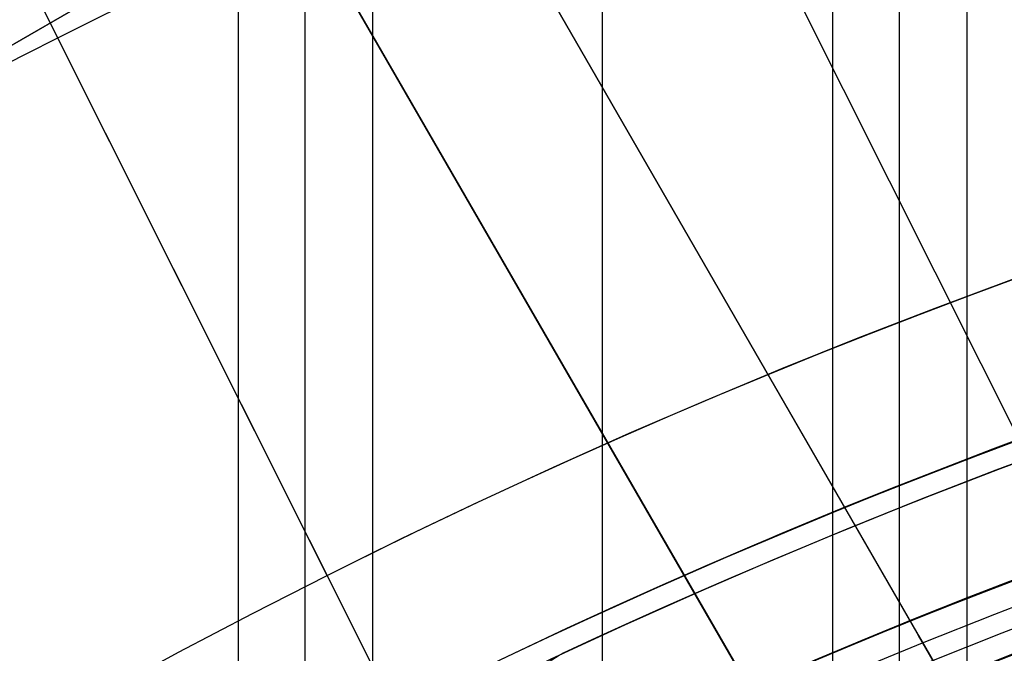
# Model space of a CAD drawing. Extents: x 19499 to 20475, y -6718 to -5871.
# Tile 33 of 60: x 19950 to 19961, y -6335 to -6328. Entities that reach past the tile are written whole.
import ezdxf

# ---------------------------------------------------------------- set-up
doc = ezdxf.new("R2010")
doc.units = 0
doc.layers.get('0').update_dxf_attribs({"linetype": 'CONTINUOUS'})
for name, color, linetype in [('BLANCO_METALICO', 7, 'CONTINUOUS'), ('COLOR', 7, 'CONTINUOUS'), ('LUZ', 7, 'CONTINUOUS')]:
    doc.layers.add(name, color=color, linetype=linetype)

msp = doc.modelspace()

# ---------------------------------------------------------------- linework, layer by layer
for p, q in [((19952.34196950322, -5871.438871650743, 56.29548337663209), (19952.34196949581, -6358.773245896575, 56.29548337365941)), ((19953.11859074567, -6358.063042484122, 56.71842685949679), (19953.11859074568, -5871.438871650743, 56.71842685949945)), ((19953.89521199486, -5871.438871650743, 57.1413703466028), (19953.89521198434, -6357.380755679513, 57.14137034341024)), ((19956.55464979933, -6355.406475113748, 57.51170359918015), (19956.55464979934, -5871.438871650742, 57.5117035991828)), ((19959.21408761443, -5871.438871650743, 57.88203685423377), (19959.21408760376, -6353.66300044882, 57.88203684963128)), ((19959.99070885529, -6353.152014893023, 58.30498033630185), (19959.9907088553, -5871.438871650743, 58.30498033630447)), ((19960.76733010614, -5871.438871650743, 58.72792382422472), (19960.76733009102, -6352.661259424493, 58.72792381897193))]:
    msp.add_line(p, q)
at = {"extrusion": (-0.2249510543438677, -1.11795451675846e-14, 0.9743700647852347)}
msp.add_lwpolyline([(6360.200023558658, 19552.36882843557), (6359.724608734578, 19552.03371077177), (6359.251445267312, 19551.69451949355), (6358.780582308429, 19551.35127798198), (6358.31206871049, 19551.00401044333), (6357.845953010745, 19550.65274190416), (6357.382283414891, 19550.29749820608), (6356.921107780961, 19549.93830600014), (6356.462473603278, 19549.5751927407), (6356.006427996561, 19549.208186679), (6355.553017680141, 19548.83731685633), (6355.102288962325, 19548.46261309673), (6354.654287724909, 19548.08410599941), (6354.209059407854, 19547.7018269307), (6353.766648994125, 19547.31580801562), (6353.327100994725, 19546.92608212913), (6352.890459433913, 19546.53268288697), (6352.456767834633, 19546.13564463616), (6352.026069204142, 19545.73500244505), (6351.598406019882, 19545.33079209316), (6351.173820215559, 19544.92305006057), (6350.752353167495, 19544.51181351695), (6350.334045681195, 19544.09712031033), (6349.918937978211, 19543.67900895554), (6349.507069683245, 19543.25751862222), (6349.098479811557, 19542.83268912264), (6348.693206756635, 19542.40456089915), (6348.291288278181, 19541.97317501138), (6347.892761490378, 19541.53857312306), (6347.497662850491, 19541.10079748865), (6347.106028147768, 19540.6598909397), (6346.717892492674, 19540.21589687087), (6346.333290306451, 19539.76885922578), (6345.952255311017, 19539.31882248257), (6345.574820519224, 19538.86583163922), (6345.20101822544, 19538.4099321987), (6344.830879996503, 19537.95117015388), (6344.464436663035, 19537.48959197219), (6344.101718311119, 19537.02524458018), (6343.742754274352, 19536.55817534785), (6343.387573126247, 19536.08843207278), (6343.036202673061, 19535.61606296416), (6342.688669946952, 19535.14111662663), (6342.345001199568, 19534.66364204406), (6342.005221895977, 19534.18368856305), (6341.669356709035, 19533.70130587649), (6341.33742951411, 19533.21654400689), (6341.009463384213, 19532.72945328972), (6340.685480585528, 19532.24008435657), (6340.365502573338, 19531.7484881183), (6340.049549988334, 19531.25471574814), (6339.737642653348, 19530.75881866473), (6339.429799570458, 19530.26084851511), (6339.1260389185, 19529.76085715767), (6338.826378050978, 19529.25889664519), (6338.530833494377, 19528.75501920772), (6338.239420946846, 19528.24927723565), (6337.952155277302, 19527.74172326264), (6337.669050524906, 19527.23240994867), (6337.390119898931, 19526.72139006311), (6337.115375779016, 19526.2087164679), (6336.844829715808, 19525.69444210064), (6336.578492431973, 19525.17861995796), (6336.31637382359, 19524.66130307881), (6336.058482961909, 19524.14254452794), (6335.804828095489, 19523.62239737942), (6335.555416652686, 19523.10091470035), (6335.310255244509, 19522.5781495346), (6335.069349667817, 19522.0541548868), (6334.832704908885, 19521.52898370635), (6334.600325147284, 19521.00268887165), (6334.372213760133, 19520.4753231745), (6334.148373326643, 19519.94693930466), (6333.928805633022, 19519.41758983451), (6333.713511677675, 19518.88732720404), (6333.502491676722, 19518.35620370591), (6333.295745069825, 19517.82427147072), (6333.093270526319, 19517.29158245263), (6332.895065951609, 19516.75818841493), (6332.701128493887, 19516.22414091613), (6332.511454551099, 19515.68949129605), (6332.326039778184, 19515.15429066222), (6332.144879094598, 19514.61858987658), (6331.967966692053, 19514.08243954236), (6331.795296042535, 19513.54588999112), (6331.626859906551, 19513.00899127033), (6331.462650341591, 19512.47179313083), (6331.302658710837, 19511.93434501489), (6331.146875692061, 19511.39669604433), (6330.995291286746, 19510.85889500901), (6330.847894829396, 19510.32099035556), (6330.70467499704, 19509.78303017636), (6330.565619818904, 19509.24506219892), (6330.430716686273, 19508.70713377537), (6330.299952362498, 19508.1692918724), (6330.173312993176, 19507.6315830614), (6330.050784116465, 19507.09405350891), (6329.932350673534, 19506.55674896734), (6329.817997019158, 19506.01971476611), (6329.70770693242, 19505.48299580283), (6329.601463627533, 19504.94663653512), (6329.499249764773, 19504.41068097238), (6329.401047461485, 19503.87517266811), (6329.306838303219, 19503.34015471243), (6329.216603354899, 19502.80566972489), (6329.130323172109, 19502.27175984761), (6329.047977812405, 19501.73846673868), (6328.969546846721, 19501.20583156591), (6328.895009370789, 19500.67389500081), (6328.824344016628, 19500.14269721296), (6328.757528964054, 19499.61227786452), (6328.694541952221, 19499.0826761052), (6328.635360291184, 19498.5539305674), (6328.579960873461, 19498.02607936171), (6328.528320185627, 19497.49916007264), (6328.480414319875, 19496.97320975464), (6328.436218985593, 19496.44826492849), (6328.39570952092, 19495.9243615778), (6328.358860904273, 19495.40153514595), (6328.325647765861, 19494.87982053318), (6328.296044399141, 19494.35925209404), (6328.270024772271, 19493.83986363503), (6328.247562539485, 19493.32168841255), (6328.228631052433, 19492.80475913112), (6328.213203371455, 19492.28910794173), (6328.201252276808, 19491.77476644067), (6328.192750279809, 19491.26176566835), (6328.187669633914, 19490.75013610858), (6328.185982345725, 19490.23990768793), (6328.187729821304, 19489.7206589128), (6328.192992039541, 19489.1999596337), (6328.201798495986, 19488.67784140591), (6328.214178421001, 19488.15433638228), (6328.23016076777, 19487.62947731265), (6328.249774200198, 19487.10329754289), (6328.273047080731, 19486.57583101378), (6328.300007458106, 19486.0471122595), (6328.330683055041, 19485.51717640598), (6328.36510125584, 19484.98605916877), (6328.403289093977, 19484.45379685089), (6328.445273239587, 19483.9204263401), (6328.491079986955, 19483.38598510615), (6328.540735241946, 19482.85051119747), (6328.594264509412, 19482.31404323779), (6328.651692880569, 19481.77662042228), (6328.713045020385, 19481.23828251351), (6328.778345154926, 19480.69906983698), (6328.847617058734, 19480.15902327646), (6328.920884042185, 19479.61818426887), (6328.998168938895, 19479.076594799), (6329.079494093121, 19478.53429739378), (6329.164881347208, 19477.99133511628), (6329.254352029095, 19477.44775155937), (6329.347926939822, 19476.90359083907), (6329.445626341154, 19476.35889758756), (6329.547469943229, 19475.81371694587), (6329.653476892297, 19475.2680945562), (6329.763665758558, 19474.72207655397), (6329.87805452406, 19474.17570955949), (6329.996660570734, 19473.62904066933), (6330.119500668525, 19473.08211744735), (6330.24659096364, 19472.53498791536), (6330.377946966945, 19471.98770054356), (6330.513583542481, 19471.44030424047), (6330.653514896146, 19470.89284834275), (6330.797754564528, 19470.34538260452), (6330.946315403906, 19469.79795718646), (6331.099209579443, 19469.25062264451), (6331.256448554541, 19468.70342991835), (6331.418043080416, 19468.15643031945), (6331.584003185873, 19467.60967551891), (6331.754338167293, 19467.06321753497), (6331.929056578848, 19466.51710872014), (6332.108166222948, 19465.97140174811), (6332.291674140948, 19465.42614960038), (6332.479586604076, 19464.8814055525), (6332.671909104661, 19464.33722316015), (6332.868646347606, 19463.79365624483), (6333.069802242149, 19463.25075887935), (6333.275379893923, 19462.70858537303), (6333.48538159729, 19462.16719025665), (6333.699808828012, 19461.62662826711), (6333.918662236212, 19461.08695433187), (6334.141941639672, 19460.54822355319), (6334.369646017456, 19460.01049119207), (6334.601773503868, 19459.47381265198), (6334.83832138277, 19458.93824346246), (6335.079286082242, 19458.40383926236), (6335.324663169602, 19457.87065578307), (6335.574447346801, 19457.33874883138), (6335.828632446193, 19456.8081742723), (6336.087211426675, 19456.27898801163), (6336.350176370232, 19455.75124597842), (6336.617518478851, 19455.22500410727), (6336.889228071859, 19454.70031832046), (6337.165294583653, 19454.17724451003), (6337.445706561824, 19453.65583851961), (6337.730451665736, 19453.13615612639), (6338.019516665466, 19452.61825302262), (6338.31288744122, 19452.10218479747), (6338.610548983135, 19451.58800691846), (6338.912485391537, 19451.07577471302), (6339.218679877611, 19450.56554334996), (6339.529114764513, 19450.05736782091), (6339.843771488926, 19449.55130292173), (6340.162630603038, 19449.04740323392), (6340.485671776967, 19448.54572310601), (6340.812873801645, 19448.04631663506), (6341.144214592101, 19447.54923764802), (6341.479671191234, 19447.05453968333), (6341.819219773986, 19446.56227597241), (6342.16283565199, 19446.07249942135), (6342.510493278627, 19445.58526259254), (6342.862166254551, 19445.10061768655), (6343.217827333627, 19444.618616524), (6343.577448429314, 19444.13931052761), (6343.941000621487, 19443.66275070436), (6344.30845416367, 19443.18898762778), (6344.679778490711, 19442.71807142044), (6345.054942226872, 19442.25005173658), (6345.433913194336, 19441.78497774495), (6345.816658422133, 19441.3228981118), (6346.203144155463, 19440.8638609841), (6346.593335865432, 19440.40791397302), (6346.987198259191, 19439.95510413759), (6347.384695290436, 19439.50547796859), (6347.785790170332, 19439.05908137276), (6348.190445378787, 19438.61595965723), (6348.598622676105, 19438.17615751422), (6349.010283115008, 19437.73971900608), (6349.42538705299, 19437.30668755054), (6349.843894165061, 19436.87710590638), (6350.265763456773, 19436.45101615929), (6350.690953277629, 19436.0284597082), (6351.119421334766, 19435.60947725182), (6351.55112470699, 19435.1941087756), (6351.986019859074, 19434.78239353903), (6352.42406265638, 19434.37437006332), (6352.865208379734, 19433.97007611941), (6353.30941174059, 19433.56954871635), (6353.756626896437, 19433.17282409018), (6354.206807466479, 19432.77993769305), (6354.659906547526, 19432.39092418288), (6355.115876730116, 19432.0058174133), (6355.574670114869, 19431.62465042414), (6356.036238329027, 19431.24745543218), (6356.500532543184, 19430.87426382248), (6356.967503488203, 19430.50510614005), (6357.437101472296, 19430.14001208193), (6357.909276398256, 19429.77901048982), (6358.383977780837, 19429.422129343), (6358.861154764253, 19429.06939575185), (6359.340756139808, 19428.72083595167), (6359.822730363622, 19428.37647529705), (6360.307025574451, 19428.03633825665), (6360.793589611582, 19427.70044840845), (6361.282370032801, 19427.3688284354)], dxfattribs=at)
at = {"extrusion": (-0.2249510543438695, -3.015203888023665e-14, 0.9743700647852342)}
msp.add_lwpolyline([(6359.442406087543, 19427.36882843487), (6358.976475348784, 19427.70615198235), (6358.51281594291, 19428.04741172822), (6358.051474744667, 19428.39258390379), (6357.592498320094, 19428.74164396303), (6357.13593291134, 19429.0945665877), (6356.681824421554, 19429.45132569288), (6356.230218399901, 19429.81189443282), (6355.781160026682, 19430.17624520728), (6355.334694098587, 19430.54434966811), (6354.890865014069, 19430.91617872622), (6354.449716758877, 19431.291702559), (6354.011292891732, 19431.67089061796), (6353.57563653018, 19432.05371163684), (6353.14279033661, 19432.44013363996), (6352.71279650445, 19432.83012395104), (6352.285696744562, 19433.22364920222), (6351.861532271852, 19433.62067534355), (6351.440343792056, 19434.02116765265), (6351.022171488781, 19434.42509074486), (6350.607055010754, 19434.83240858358), (6350.195033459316, 19435.24308449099), (6349.786145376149, 19435.65708115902), (6349.380428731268, 19436.07436066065), (6348.977920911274, 19436.49488446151), (6348.578658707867, 19436.91861343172), (6348.182678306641, 19437.34550785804), (6347.790015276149, 19437.77552745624), (6347.400704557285, 19438.20863138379), (6347.014780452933, 19438.64477825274), (6346.632276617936, 19439.0839261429), (6346.253226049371, 19439.52603261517), (6345.877661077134, 19439.97105472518), (6345.505613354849, 19440.41894903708), (6345.137113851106, 19440.8696716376), (6344.772192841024, 19441.32317815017), (6344.410879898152, 19441.77942374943), (6344.05320388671, 19442.23836317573), (6343.699192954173, 19442.69995074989), (6343.348874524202, 19443.1641403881), (6343.002275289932, 19443.63088561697), (6342.659421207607, 19444.10013958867), (6342.320337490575, 19444.57185509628), (6341.985048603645, 19445.04598458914), (6341.653578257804, 19445.52248018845), (6341.325949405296, 19446.00129370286), (6341.002184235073, 19446.4823766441), (6340.682304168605, 19446.96568024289), (6340.366329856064, 19447.45115546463), (6340.054281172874, 19447.93875302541), (6339.746177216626, 19448.42842340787), (6339.442036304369, 19448.92011687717), (6339.141875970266, 19449.41378349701), (6338.845712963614, 19449.90937314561), (6338.553563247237, 19450.40683553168), (6338.265441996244, 19450.90612021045), (6337.981363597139, 19451.40717659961), (6337.701341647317, 19451.90995399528), (6337.4253889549, 19452.41440158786), (6337.153517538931, 19452.92046847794), (6336.885738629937, 19453.42810369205), (6336.622062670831, 19453.93725619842), (6336.362499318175, 19454.44787492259), (6336.107057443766, 19454.95990876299), (6335.855745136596, 19455.47330660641), (6335.608569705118, 19455.98801734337), (6335.365537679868, 19456.50398988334), (6335.126654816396, 19457.02117316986), (6334.891926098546, 19457.53951619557), (6334.661355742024, 19458.05896801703), (6334.434947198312, 19458.57947776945), (6334.212703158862, 19459.10099468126), (6333.994625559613, 19459.62346808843), (6333.780715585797, 19460.14684744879), (6333.57097367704, 19460.67108235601), (6333.365399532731, 19461.19612255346), (6333.163992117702, 19461.72191794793), (6332.96674966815, 19462.24841862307), (6332.773669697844, 19462.77557485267), (6332.58474900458, 19463.30333711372), (6332.399983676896, 19463.83165609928), (6332.219369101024, 19464.36048273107), (6332.042899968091, 19464.88976817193), (6331.870570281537, 19465.41946383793), (6331.702373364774, 19465.94952141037), (6331.538301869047, 19466.47989284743), (6331.378347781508, 19467.01053039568), (6331.222502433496, 19467.54138660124), (6331.070756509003, 19468.07241432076), (6330.923100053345, 19468.60356673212), (6330.779522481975, 19469.13479734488), (6330.640012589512, 19469.66606001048), (6330.504558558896, 19470.19730893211), (6330.373147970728, 19470.72849867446), (6330.245767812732, 19471.25958417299), (6330.122404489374, 19471.79052074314), (6330.003043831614, 19472.32126408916), (6329.887671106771, 19472.85177031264), (6329.776271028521, 19473.38199592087), (6329.668827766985, 19473.91189783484), (6329.565324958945, 19474.44143339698), (6329.465745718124, 19474.97056037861), (6329.370072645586, 19475.49923698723), (6329.278287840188, 19476.02742187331), (6329.190372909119, 19476.55507413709), (6329.1063089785, 19477.08215333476), (6329.026076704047, 19477.60861948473), (6328.949656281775, 19478.13443307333), (6328.87702745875, 19478.65955506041), (6328.80816954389, 19479.18394688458), (6328.743061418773, 19479.70757046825), (6328.681681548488, 19480.2303882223), (6328.624007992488, 19480.75236305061), (6328.570018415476, 19481.27345835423), (6328.51969009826, 19481.79363803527), (6328.472999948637, 19482.31286650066), (6328.429924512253, 19482.83110866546), (6328.390439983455, 19483.34832995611), (6328.354522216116, 19483.86449631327), (6328.322146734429, 19484.37957419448), (6328.293288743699, 19484.89353057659), (6328.267923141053, 19485.40633295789), (6328.246024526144, 19485.91794936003), (6328.227567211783, 19486.42834832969), (6328.212525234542, 19486.93749894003), (6328.20087236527, 19487.44537079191), (6328.19258211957, 19487.95193401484), (6328.187627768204, 19488.45715926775), (6328.185982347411, 19488.96101773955), (6328.187775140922, 19489.48695627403), (6328.193174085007, 19490.0143824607), (6328.202209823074, 19490.54326349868), (6328.214912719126, 19491.07356595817), (6328.231312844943, 19491.60525578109), (6328.251439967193, 19492.1382982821), (6328.275323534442, 19492.67265814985), (6328.302992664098, 19493.2082994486), (6328.334476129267, 19493.74518562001), (6328.369802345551, 19494.28327948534), (6328.408999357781, 19494.82254324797), (6328.452094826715, 19495.36293849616), (6328.499116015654, 19495.90442620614), (6328.550089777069, 19496.44696674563), (6328.605042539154, 19496.99051987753), (6328.664000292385, 19497.53504476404), (6328.726988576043, 19498.08049997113), (6328.794032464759, 19498.62684347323), (6328.865156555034, 19499.17403265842), (6328.94038495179, 19499.72202433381), (6329.01974125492, 19500.27077473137), (6329.10324854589, 19500.82023951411), (6329.190929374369, 19501.37037378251), (6329.282805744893, 19501.92113208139), (6329.378899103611, 19502.47246840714), (6329.479230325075, 19503.02433621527), (6329.583819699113, 19503.57668842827), (6329.692686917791, 19504.12947744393), (6329.805851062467, 19504.68265514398), (6329.923330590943, 19505.23617290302), (6330.045143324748, 19505.78998159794), (6330.171306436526, 19506.34403161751), (6330.301836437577, 19506.89827287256), (6330.436749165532, 19507.45265480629), (6330.57605977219, 19508.0071264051), (6330.719782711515, 19508.56163620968), (6330.867931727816, 19509.11613232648), (6331.020519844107, 19509.67056243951), (6331.177559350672, 19510.22487382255), (6331.339061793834, 19510.77901335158), (6331.505037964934, 19511.33292751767), (6331.675497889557, 19511.88656244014), (6331.85045081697, 19512.43986388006), (6332.029905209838, 19512.99277725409), (6332.213868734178, 19513.54524764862), (6332.402348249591, 19514.09721983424), (6332.595349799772, 19514.64863828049), (6332.792878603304, 19515.19944717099), (6332.994939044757, 19515.74959041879), (6333.201534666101, 19516.29901168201), (6333.412668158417, 19516.84765437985), (6333.62834135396, 19517.39546170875), (6333.848555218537, 19517.94237665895), (6334.073309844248, 19518.4883420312), (6334.302604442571, 19519.03330045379), (6334.536437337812, 19519.57719439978), (6334.774805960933, 19520.11996620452), (6335.017706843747, 19520.66155808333), (6335.265135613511, 19521.20191214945), (6335.517086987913, 19521.74097043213), (6335.773554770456, 19522.27867489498), (6336.034531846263, 19522.81496745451), (6336.30001017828, 19523.34978999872), (6336.569980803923, 19523.88308440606), (6336.844433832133, 19524.4147925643), (6337.123358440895, 19524.94485638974), (6337.406742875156, 19525.47321784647), (6337.694574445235, 19525.99981896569), (6337.986839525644, 19526.5246018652), (6338.283523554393, 19527.047508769), (6338.584611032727, 19527.56848202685), (6338.890085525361, 19528.08746413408), (6339.199929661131, 19528.60439775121), (6339.514125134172, 19529.11922572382), (6339.832652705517, 19529.63189110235), (6340.1554922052, 19530.14233716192), (6340.482622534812, 19530.6505074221), (6340.814021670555, 19531.15634566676), (6341.14966666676, 19531.6597959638), (6341.489533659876, 19532.16080268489), (6341.833597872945, 19532.6593105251), (6342.181833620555, 19533.15526452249), (6342.534214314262, 19533.64861007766), (6342.890712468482, 19534.13929297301), (6343.251299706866, 19534.62725939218), (6343.615946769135, 19535.11245593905), (6343.984623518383, 19535.59482965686), (6344.357298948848, 19536.07432804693), (6344.733941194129, 19536.55089908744), (6345.114517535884, 19537.02449125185), (6345.498994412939, 19537.49505352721), (6345.887337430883, 19537.96253543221), (6346.279511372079, 19538.42688703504), (6346.67548020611, 19538.888058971), (6347.075207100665, 19539.34600245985), (6347.47865443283, 19539.80066932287), (6347.885783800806, 19540.25201199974), (6348.29655603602, 19540.69998356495), (6348.710931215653, 19541.14453774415), (6349.128868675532, 19541.58562892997), (6349.550327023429, 19542.02321219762), (6349.975264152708, 19542.45724332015), (6350.403637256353, 19542.88767878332), (6350.835402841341, 19543.31447580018), (6351.270516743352, 19543.73759232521), (6351.708934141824, 19544.15698706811), (6352.150609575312, 19544.57261950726), (6352.595496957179, 19544.98444990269), (6353.043549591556, 19545.39243930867), (6353.494720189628, 19545.79654958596), (6353.948960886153, 19546.19674341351), (6354.406223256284, 19546.59298429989), (6354.866458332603, 19546.98523659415), (6355.329616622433, 19547.37346549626), (6355.795648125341, 19547.7576370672), (6356.26450235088, 19548.13771823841), (6356.736128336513, 19548.51367682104), (6357.210474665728, 19548.88548151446), (6357.687489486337, 19549.25310191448), (6358.167120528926, 19549.61650852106), (6358.649315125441, 19549.97567274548), (6359.134020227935, 19550.33056691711), (6359.621182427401, 19550.68116428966), (6360.110747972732, 19551.02743904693), (6360.602662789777, 19551.36936630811), (6361.09687250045, 19551.70692213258), (6361.593322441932, 19552.04008352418), (6362.091957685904, 19552.36882843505)], dxfattribs=at)
at = {"extrusion": (-0.22495105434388, -7.42592876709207e-14, 0.9743700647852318)}
msp.add_lwpolyline([(6365.65021169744, 19427.3688284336), (6365.139662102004, 19427.67779683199), (6364.631116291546, 19427.99146154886), (6364.124634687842, 19428.30980361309), (6363.620277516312, 19428.63280297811), (6363.1181047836, 19428.96043852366), (6362.618176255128, 19429.2926880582), (6362.120551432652, 19429.62952832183), (6361.625289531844, 19429.97093498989), (6361.132449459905, 19430.31688267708), (6360.642089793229, 19430.66734494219), (6360.154268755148, 19431.02229429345), (6359.669044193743, 19431.38170219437), (6359.186473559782, 19431.74553907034), (6358.706613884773, 19432.11377431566), (6358.229521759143, 19432.48637630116), (6357.755253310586, 19432.86331238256), (6357.283864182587, 19433.2445489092), (6356.81540951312, 19433.63005123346), (6356.349943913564, 19434.01978372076), (6355.887521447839, 19434.41370976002), (6355.428195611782, 19434.81179177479), (6354.97201931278, 19435.21399123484), (6354.519044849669, 19435.62026866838), (6354.069323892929, 19436.03058367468), (6353.622907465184, 19436.4448949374), (6353.179845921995, 19436.86316023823), (6352.740188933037, 19437.2853364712), (6352.303985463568, 19437.71137965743), (6351.871283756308, 19438.14124496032), (6351.442131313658, 19438.57488670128), (6351.016574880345, 19439.01225837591), (6350.594660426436, 19439.45331267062), (6350.176433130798, 19439.89800147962), (6349.761937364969, 19440.34627592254), (6349.351216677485, 19440.79808636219), (6348.944313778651, 19441.25338242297), (6348.541270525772, 19441.71211300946), (6348.142127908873, 19442.17422632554), (6347.746926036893, 19442.63966989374), (6347.355704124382, 19443.10839057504), (6346.968500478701, 19443.58033458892), (6346.585352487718, 19444.05544753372), (6346.206296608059, 19444.53367440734), (6345.83136835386, 19445.01495962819), (6345.460602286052, 19445.49924705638), (6345.094032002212, 19445.98648001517), (6344.731690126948, 19446.47660131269), (6344.37360830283, 19446.96955326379), (6344.019817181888, 19447.4652777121), (6343.670346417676, 19447.96371605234), (6343.32522465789, 19448.46480925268), (6342.984479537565, 19448.96849787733), (6342.648137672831, 19449.47472210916), (6342.316224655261, 19449.98342177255), (6341.988765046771, 19450.49453635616), (6341.665782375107, 19451.00800503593), (6341.34729912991, 19451.52376669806), (6341.033336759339, 19452.04175996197), (6340.723915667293, 19452.5619232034), (6340.419055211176, 19453.08419457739), (6340.118773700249, 19453.60851204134), (6339.823088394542, 19454.13481337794), (6339.53201550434, 19454.66303621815), (6339.245570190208, 19455.19311806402), (6338.963766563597, 19455.72499631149), (6338.686617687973, 19456.25860827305), (6338.41413558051, 19456.7938912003), (6338.146331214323, 19457.33078230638), (6337.883214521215, 19457.86921878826), (6337.624794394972, 19458.40913784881), (6337.371078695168, 19458.9504767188), (6337.122074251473, 19459.4931726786), (6336.877786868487, 19460.03716307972), (6336.638221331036, 19460.58238536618), (6336.403381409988, 19461.1287770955), (6336.173269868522, 19461.67627595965), (6335.947888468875, 19462.22481980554), (6335.727237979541, 19462.77434665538), (6335.511318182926, 19463.32479472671), (6335.300127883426, 19463.87610245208), (6335.093664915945, 19464.42820849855), (6334.891926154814, 19464.98105178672), (6334.694907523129, 19465.5345715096), (6334.502604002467, 19466.088707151), (6334.315009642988, 19466.64339850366), (6334.132117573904, 19467.198585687), (6333.95392001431, 19467.75420916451), (6333.780408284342, 19468.31020976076), (6333.611572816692, 19468.86652867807), (6333.447403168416, 19469.42310751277), (6333.28788803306, 19469.97988827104), (6333.133015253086, 19470.53681338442), (6332.982771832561, 19471.09382572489), (6332.837143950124, 19471.6508686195), (6332.696116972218, 19472.20788586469), (6332.559675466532, 19472.76482174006), (6332.427803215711, 19473.32162102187), (6332.300483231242, 19473.87822899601), (6332.177697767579, 19474.43459147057), (6332.05942833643, 19474.99065478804), (6331.945655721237, 19475.54636583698), (6331.836359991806, 19476.10167206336), (6331.731520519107, 19476.65652148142), (6331.631115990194, 19477.2108626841), (6331.535124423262, 19477.76464485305), (6331.443523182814, 19478.31781776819), (6331.356288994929, 19478.87033181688), (6331.273397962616, 19479.42213800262), (6331.194825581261, 19479.97318795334), (6331.120546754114, 19480.52343392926), (6331.05053580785, 19481.07282883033), (6330.984766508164, 19481.62132620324), (6330.923212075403, 19482.16888024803), (6330.865845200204, 19482.71544582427), (6330.81263805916, 19483.26097845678), (6330.76356233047, 19483.80543434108), (6330.718589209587, 19484.34877034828), (6330.677689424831, 19484.89094402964), (6330.640833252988, 19485.43191362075), (6330.607990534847, 19485.97163804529), (6330.579130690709, 19486.5100769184), (6330.554222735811, 19487.04719054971), (6330.533235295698, 19487.58293994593), (6330.516136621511, 19488.11728681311), (6330.502894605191, 19488.65019355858), (6330.493476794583, 19489.18162329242), (6330.487850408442, 19489.71153982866), (6330.48598235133, 19490.23990768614), (6330.487781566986, 19490.75844860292), (6330.493200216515, 19491.27848183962), (6330.502269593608, 19491.79997387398), (6330.515020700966, 19492.32289052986), (6330.531484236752, 19492.84719697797), (6330.551690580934, 19493.3728577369), (6330.575669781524, 19493.89983667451), (6330.603451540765, 19494.42809700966), (6330.635065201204, 19494.95760131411), (6330.670539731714, 19495.48831151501), (6330.709903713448, 19496.02018889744), (6330.753185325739, 19496.55319410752), (6330.800412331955, 19497.08728715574), (6330.851612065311, 19497.62242742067), (6330.906811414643, 19498.158573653), (6330.966036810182, 19498.69568398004), (6331.029314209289, 19499.23371591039), (6331.096669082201, 19499.77262633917), (6331.168126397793, 19500.3123715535), (6331.243710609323, 19500.85290723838), (6331.323445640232, 19501.39418848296), (6331.407354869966, 19501.93616978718), (6331.495461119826, 19502.47880506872), (6331.587786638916, 19503.0220476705), (6331.684353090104, 19503.56585036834), (6331.7851815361, 19504.11016537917), (6331.890292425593, 19504.65494436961), (6331.999705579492, 19505.20013846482), (6332.113440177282, 19505.74569825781), (6332.231514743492, 19506.29157381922), (6332.353947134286, 19506.83771470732), (6332.48075452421, 19507.38406997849), (6332.611953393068, 19507.93058819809), (6332.747559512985, 19508.47721745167), (6332.887587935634, 19509.02390535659), (6333.032052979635, 19509.570599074), (6333.180968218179, 19510.11724532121), (6333.334346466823, 19510.66379038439), (6333.492199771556, 19511.21018013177), (6333.65453939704, 19511.75636002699), (6333.821375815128, 19512.30227514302), (6333.99271869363, 19512.84787017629), (6334.168576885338, 19513.39308946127), (6334.348958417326, 19513.93787698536), (6334.53387048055, 19514.48217640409), (6334.723319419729, 19515.02593105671), (6334.917310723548, 19515.56908398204), (6335.115849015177, 19516.11157793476), (6335.318938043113, 19516.65335540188), (6335.526580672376, 19517.19435861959), (6335.738778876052, 19517.73452959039), (6335.955533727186, 19518.27381010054), (6336.176845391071, 19518.81214173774), (6336.402713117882, 19519.34946590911), (6336.633135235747, 19519.88572385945), (6336.868109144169, 19520.42085668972), (6337.107631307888, 19520.95480537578), (6337.351697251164, 19521.48751078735), (6337.600301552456, 19522.01891370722), (6337.853437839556, 19522.54895485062), (6338.111098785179, 19523.07757488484), (6338.373276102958, 19523.60471444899), (6338.639960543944, 19524.13031417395), (6338.911141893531, 19524.65431470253), (6339.186808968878, 19525.17665670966), (6339.466949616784, 19525.69728092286), (6339.751550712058, 19526.21612814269), (6340.040598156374, 19526.73313926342), (6340.334076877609, 19527.24825529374), (6340.631970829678, 19527.76141737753), (6340.934262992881, 19528.27256681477), (6341.240935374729, 19528.78164508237), (6341.551969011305, 19529.28859385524), (6341.867343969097, 19529.79335502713), (6342.187039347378, 19530.2958707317), (6342.51103328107, 19530.7960833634), (6342.839302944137, 19531.29393559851), (6343.171824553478, 19531.78937041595), (6343.508573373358, 19532.28233111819), (6343.849523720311, 19532.77276135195), (6344.194648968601, 19533.26060512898), (6344.543921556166, 19533.74580684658), (6344.897312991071, 19534.22831130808), (6345.254793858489, 19534.70806374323), (6345.61633382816, 19535.18500982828), (6345.981901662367, 19535.65909570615), (6346.351465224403, 19536.13026800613), (6346.724991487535, 19536.59847386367), (6347.102446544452, 19537.06366093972), (6347.483795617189, 19537.52577744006), (6347.869003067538, 19537.98477213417), (6348.258032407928, 19538.44059437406), (6348.650846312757, 19538.89319411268), (6349.047406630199, 19539.34252192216), (6349.447674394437, 19539.78852901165), (6349.851609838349, 19540.23116724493), (6350.259172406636, 19540.67038915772), (6350.670320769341, 19541.10614797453), (6351.085012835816, 19541.5383976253), (6351.503205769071, 19541.96709276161), (6351.924856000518, 19542.39218877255), (6352.3499192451, 19542.81364180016), (6352.778350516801, 19543.23140875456), (6353.210104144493, 19543.64544732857), (6353.645133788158, 19544.05571601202), (6354.083392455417, 19544.46217410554), (6354.524832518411, 19544.86478173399), (6354.96940573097, 19545.26349985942), (6355.417063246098, 19545.65829029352), (6355.867755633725, 19546.04911570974), (6356.32143289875, 19546.4359396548), (6356.77804449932, 19546.81872655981), (6357.237539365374, 19547.1974417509), (6357.699865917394, 19547.5720514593), (6358.164972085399, 19547.94252283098), (6358.632805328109, 19548.30882393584), (6359.103312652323, 19548.67092377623), (6359.576440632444, 19549.02879229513), (6360.052135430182, 19549.3824003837), (6360.530342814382, 19549.73171988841), (6361.011008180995, 19550.07672361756), (6361.49407657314, 19550.4173853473), (6361.979492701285, 19550.7536798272), (6362.467200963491, 19551.08558278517), (6362.957145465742, 19551.41307093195), (6363.449270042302, 19551.73612196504), (6363.943518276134, 19552.05471457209), (6364.439833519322, 19552.36882843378)], dxfattribs=at)
at = {"extrusion": (-0.2249510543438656, 5.193090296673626e-14, 0.9743700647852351)}
msp.add_lwpolyline([(6365.957210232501, 19552.0150576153), (6365.443096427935, 19551.70746831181), (6364.93096886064, 19551.39512772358), (6364.420888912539, 19551.07805444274), (6363.912917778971, 19550.75626815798), (6363.40711644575, 19550.42978965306), (6362.903545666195, 19550.09864080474), (6362.402265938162, 19549.76284458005), (6361.903337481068, 19549.42242503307), (6361.406820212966, 19549.07740730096), (6360.912773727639, 19548.72781759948), (6360.421257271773, 19548.37368321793), (6359.932329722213, 19548.01503251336), (6359.446049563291, 19547.65189490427), (6358.962474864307, 19547.28430086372), (6358.481663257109, 19546.91228191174), (6358.003671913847, 19546.53587060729), (6357.52855752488, 19546.15510053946), (6357.056376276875, 19545.77000631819), (6356.587183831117, 19545.38062356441), (6356.121035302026, 19544.98698889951), (6355.657985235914, 19544.58913993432), (6355.198087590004, 19544.18711525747), (6354.74139571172, 19543.78095442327), (6354.287962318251, 19543.37069793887), (6353.837839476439, 19542.95638725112), (6353.391078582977, 19542.53806473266), (6352.947730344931, 19542.11577366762), (6352.507844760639, 19541.68955823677), (6352.071471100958, 19541.25946350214), (6351.638657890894, 19540.82553539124), (6351.209452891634, 19540.38782068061), (6350.783903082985, 19539.94636697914), (6350.362054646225, 19539.50122271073), (6349.943952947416, 19539.05243709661), (6349.52964252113, 19538.60006013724), (6349.119167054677, 19538.14414259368), (6348.712569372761, 19537.68473596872), (6348.309891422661, 19537.2218924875), (6347.911174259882, 19536.7556650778), (6347.516458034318, 19536.28610734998), (6347.125781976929, 19535.81327357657), (6346.739184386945, 19535.33721867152), (6346.356702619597, 19534.85799816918), (6345.978373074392, 19534.37566820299), (6345.604231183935, 19533.89028548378), (6345.234311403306, 19533.40190727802), (6344.8686472, 19532.91059138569), (6344.507271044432, 19532.41639611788), (6344.150214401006, 19531.91938027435), (6343.797507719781, 19531.41960312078), (6343.449180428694, 19530.9171243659), (6343.105260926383, 19530.41200413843), (6342.765776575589, 19529.90430296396), (6342.430753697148, 19529.39408174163), (6342.100217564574, 19528.88140172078), (6341.774192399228, 19528.36632447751), (6341.452701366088, 19527.84891189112), (6341.135766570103, 19527.32922612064), (6340.823409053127, 19526.80732958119), (6340.515648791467, 19526.28328492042), (6340.212504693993, 19525.75715499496), (6339.913994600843, 19525.22900284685), (6339.620135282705, 19524.69889168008), (6339.330942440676, 19524.16688483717), (6339.046430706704, 19523.6330457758), (6338.766613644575, 19523.0974380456), (6338.49150375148, 19522.56012526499), (6338.221112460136, 19522.02117109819), (6337.955450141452, 19521.4806392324), (6337.694526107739, 19520.93859335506), (6337.438348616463, 19520.39509713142), (6337.186924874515, 19519.85021418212), (6336.94026104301, 19519.3040080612), (6336.69836224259, 19518.75654223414), (6336.461232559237, 19518.2078800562), (6336.228875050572, 19517.65808475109), (6336.001291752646, 19517.10721938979), (6335.778483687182, 19516.55534686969), (6335.560450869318, 19516.00252989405), (6335.347192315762, 19515.4488309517), (6335.138706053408, 19514.89431229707), (6334.934989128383, 19514.33903593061), (6334.7360376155, 19513.78306357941), (6334.541846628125, 19513.22645667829), (6334.352410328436, 19512.66927635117), (6334.167721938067, 19512.11158339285), (6333.987773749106, 19511.55343825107), (6333.812557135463, 19510.99490100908), (6333.642062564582, 19510.43603136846), (6333.476279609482, 19509.87688863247), (6333.315196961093, 19509.31753168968), (6333.158802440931, 19508.75801899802), (6333.007083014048, 19508.19840856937), (6332.860024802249, 19507.6387579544), (6332.717613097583, 19507.07912422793), (6332.579832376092, 19506.51956397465), (6332.446666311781, 19505.96013327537), (6332.318097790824, 19505.40088769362), (6332.194108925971, 19504.84188226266), (6332.074681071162, 19504.28317147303), (6331.959794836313, 19503.72480926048), (6331.849430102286, 19503.1668489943), (6331.743566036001, 19502.60934346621), (6331.642181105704, 19502.05234487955), (6331.545253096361, 19501.49590483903), (6331.452759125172, 19500.94007434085), (6331.364675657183, 19500.38490376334), (6331.280978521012, 19499.83044285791), (6331.20164292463, 19499.27674074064), (6331.126643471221, 19498.72384588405), (6331.055954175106, 19498.17180610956), (6330.989548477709, 19497.62066858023), (6330.927399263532, 19497.07047979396), (6330.869478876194, 19496.52128557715), (6330.815759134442, 19495.97313107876), (6330.766211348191, 19495.4260607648), (6330.720806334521, 19494.88011841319), (6330.67951443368, 19494.33534710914), (6330.642305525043, 19493.79178924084), (6330.609149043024, 19493.24948649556), (6330.580013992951, 19492.70847985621), (6330.554868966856, 19492.16880959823), (6330.533682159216, 19491.63051528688), (6330.516421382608, 19491.09363577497), (6330.503054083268, 19490.55820920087), (6330.493547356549, 19490.02427298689), (6330.487867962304, 19489.49186383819), (6330.485982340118, 19488.96101774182), (6330.487734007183, 19488.44937446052), (6330.493009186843, 19487.93627781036), (6330.501837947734, 19487.4217599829), (6330.514250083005, 19486.90585378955), (6330.530275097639, 19486.38859266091), (6330.549942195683, 19485.87001064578), (6330.573280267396, 19485.35014240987), (6330.600317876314, 19484.8290232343), (6330.631083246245, 19484.30668901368), (6330.665604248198, 19483.78317625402), (6330.703908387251, 19483.25852207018), (6330.746022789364, 19482.73276418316), (6330.791974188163, 19482.20594091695), (6330.841788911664, 19481.67809119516), (6330.895492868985, 19481.14925453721), (6330.953111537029, 19480.61947105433), (6331.014669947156, 19480.08878144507), (6331.080192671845, 19479.55722699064), (6331.149703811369, 19479.02484954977), (6331.223226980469, 19478.49169155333), (6331.300785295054, 19477.95779599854), (6331.382401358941, 19477.42320644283), (6331.468097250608, 19476.88796699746), (6331.557894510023, 19476.35212232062), (6331.651814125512, 19475.81571761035), (6331.749876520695, 19475.27879859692), (6331.852101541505, 19474.7414115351), (6331.958508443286, 19474.20360319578), (6332.069115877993, 19473.6654208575), (6332.183941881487, 19473.12691229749), (6332.303003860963, 19472.58812578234), (6332.426318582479, 19472.04911005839), (6332.553902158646, 19471.50991434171), (6332.685770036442, 19470.97058830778), (6332.821936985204, 19470.43118208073), (6332.962417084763, 19469.89174622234), (6333.107223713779, 19469.35233172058), (6333.25636953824, 19468.81298997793), (6333.409866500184, 19468.27377279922), (6333.567725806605, 19467.73473237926), (6333.729957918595, 19467.19592129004), (6333.896572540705, 19466.65739246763), (6334.067578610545, 19466.11919919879), (6334.242984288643, 19465.5813951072), (6334.422796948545, 19465.04403413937), (6334.60702316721, 19464.50717055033), (6334.79566871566, 19463.97085888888), (6334.98873854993, 19463.43515398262), (6335.186236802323, 19462.90011092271), (6335.388166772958, 19462.36578504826), (6335.594530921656, 19461.8322319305), (6335.805330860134, 19461.29950735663), (6336.020567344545, 19460.76766731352), (6336.240240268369, 19460.23676797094), (6336.464348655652, 19459.70686566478), (6336.692890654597, 19459.17801687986), (6336.925863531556, 19458.65027823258), (6337.163263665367, 19458.12370645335), (6337.405086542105, 19457.59835836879), (6337.651326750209, 19457.07429088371), (6337.901977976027, 19456.55156096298), (6338.157032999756, 19456.0302256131), (6338.416483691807, 19455.51034186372), (6338.68032100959, 19454.99196674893), (6338.948534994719, 19454.47515728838), (6339.221114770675, 19453.95997046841), (6339.498048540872, 19453.44646322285), (6339.7793235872, 19452.93469241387), (6340.064926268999, 19452.42471481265), (6340.354842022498, 19451.91658708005), (6340.649055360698, 19451.41036574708), (6340.947549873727, 19450.90610719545), (6341.25030822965, 19450.40386763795), (6341.557312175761, 19449.90370309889), (6341.868542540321, 19449.40566939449), (6342.183979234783, 19448.90982211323), (6342.503601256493, 19448.41621659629), (6342.827386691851, 19447.92490791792), (6343.155312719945, 19447.43595086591), (6343.487355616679, 19446.94939992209), (6343.823490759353, 19446.46530924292), (6344.163692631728, 19445.98373264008), (6344.507934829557, 19445.50472356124), (6344.856190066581, 19445.02833507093), (6345.208430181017, 19444.55461983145), (6345.564626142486, 19444.08363008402), (6345.924748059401, 19443.61541762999), (6346.288765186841, 19443.15003381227), (6346.65664593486, 19442.68752949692), (6347.028357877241, 19442.22795505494), (6347.403867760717, 19441.77136034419), (6347.783141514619, 19441.31779469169), (6348.166144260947, 19440.86730687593), (6348.552840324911, 19440.41994510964), (6348.943193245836, 19439.97575702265), (6349.33716578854, 19439.53478964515), (6349.734719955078, 19439.09708939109), (6350.135816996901, 19438.66270204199), (6350.540417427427, 19438.23167273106), (6350.948481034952, 19437.80404592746), (6351.35996689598, 19437.37986542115), (6351.774833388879, 19436.95917430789), (6352.193038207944, 19436.54201497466), (6352.614538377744, 19436.12842908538), (6353.039290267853, 19435.71845756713), (6353.467249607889, 19435.31214059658), (6353.898371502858, 19434.90951758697), (6354.332610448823, 19434.51062717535), (6354.769920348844, 19434.11550721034), (6355.210254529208, 19433.72419474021), (6355.653565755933, 19433.33672600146), (6356.099806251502, 19432.95313640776), (6356.548927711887, 19432.57346053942), (6357.00088132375, 19432.19773213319), (6357.455617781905, 19431.82598407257), (6357.913087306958, 19431.45824837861), (6358.373239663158, 19431.09455620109), (6358.836024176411, 19430.73493781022), (6359.301389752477, 19430.37942258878), (6359.769284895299, 19430.02803902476), (6360.239657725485, 19429.68081470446), (6360.712455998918, 19429.33777630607), (6361.187627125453, 19428.99894959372), (6361.665118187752, 19428.66435941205), (6362.144875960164, 19428.33402968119), (6362.626846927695, 19428.00798339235), (6363.110977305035, 19427.68624260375), (6363.59721305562, 19427.36882843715)], dxfattribs=at)
for points in [[(19961.31690156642, -6332.832761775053), (19960.89642090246, -6332.991391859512), (19960.47691899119, -6333.152582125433), (19960.058411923, -6333.31632717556), (19959.64091578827, -6333.482621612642), (19959.2244466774, -6333.651460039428), (19958.80902068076, -6333.822837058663), (19958.39465388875, -6333.996747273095), (19957.98136239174, -6334.173185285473), (19957.56916228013, -6334.352145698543), (19957.1580696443, -6334.533623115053), (19956.74810057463, -6334.717612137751), (19956.33927116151, -6334.904107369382), (19955.93159749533, -6335.093103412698), (19955.52509566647, -6335.284594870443)], [(19961.43052377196, -6334.392977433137), (19961.01961322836, -6334.550866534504), (19960.60967715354, -6334.711258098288), (19960.20073130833, -6334.874146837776), (19959.79279145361, -6335.039527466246), (19959.38587335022, -6335.207394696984), (19958.97999275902, -6335.377743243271)]]:
    msp.add_lwpolyline(points)
at = {"extrusion": (0, 0, -1)}
for centre in [(-19986.97575810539, -6401.428438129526, -89.37470231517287), (-19986.97575810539, -6401.428438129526, -46.50000292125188)]:
    msp.add_arc(centre, 70.9424557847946, 329.9999999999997, 149.9999999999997, dxfattribs=at)
for centre, radius, start, end in [((19986.97575810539, -6401.428438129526, 89.37470231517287), 73.2424557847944, 30.00000000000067, 210.0000000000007), ((19986.97575810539, -6401.428438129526, 68.68735261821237), 73.24245578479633, 91.17126672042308, 191.5820307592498), ((19986.97575810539, -6401.428438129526, 46.50000292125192), 71.74245578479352, 52.4999999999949, 187.500000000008), ((19986.97575814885, -6401.428438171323, 88.63012703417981), 71.44457953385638, 30.0000000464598, 209.9999999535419), ((19986.97575810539, -6401.428438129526, 89.05580518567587), 71.21139006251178, 29.99999999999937, 209.9999999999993), ((19986.97575810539, -6401.428438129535, 88.12500292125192), 70.93945536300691, 75.00000000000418, 164.9999999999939), ((19986.97575810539, -6401.428438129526, 67.93735261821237), 70.94245578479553, 93.83645893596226, 193.7167436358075), ((19986.97575810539, -6401.428438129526, 88.125002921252), 70.93945536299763, 97.4999999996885, 142.4999999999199)]:
    msp.add_arc(centre, radius, start, end)
at = {"layer": 'BLANCO_METALICO'}
for p, q in [((19937.31523894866, -6335.414356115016, 184.6470783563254), (19954.63575458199, -6325.414351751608, 184.6470783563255)), ((19954.63575082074, -6325.414353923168, 190.1470783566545), (19960.21219587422, -6335.073038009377, 190.1470783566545)), ((19960.21219587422, -6335.073038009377, 187.6470783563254), (19954.63575082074, -6325.414353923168, 187.6470783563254)), ((19960.21219587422, -6335.073038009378, 188.89707835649), (19954.63575082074, -6325.414353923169, 188.89707835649)), ((19977.16942944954, -6364.443843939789, 184.6470783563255), (19954.63575458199, -6325.414351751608, 184.6470783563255)), ((19977.16952466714, -6364.444008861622, 186.1470783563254), (19954.63575458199, -6325.414351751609, 186.1470783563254)), ((19952.90370001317, -6326.414353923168, 187.6470783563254), (19939.04728599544, -6334.414358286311, 187.6470783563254)), ((19952.90370001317, -6326.414353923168, 187.6470783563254), (19958.35333785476, -6335.853401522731, 187.6470783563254)), ((19958.48014496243, -6336.073037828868, 190.1470783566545), (19952.90370001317, -6326.414353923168, 190.1470783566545)), ((19952.90370001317, -6326.414353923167, 188.89707835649), (19958.48014496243, -6336.073037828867, 188.89707835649)), ((19957.42397334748, -6330.243695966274, 187.6470783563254), (19957.42397334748, -6330.243695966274, 190.1470783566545)), ((19955.6919224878, -6331.243695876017, 187.6470783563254), (19955.6919224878, -6331.243695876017, 190.1470783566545)), ((19977.16958119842, -6364.444196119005, 187.6470783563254), (19960.21219587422, -6335.073038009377, 187.6470783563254)), ((19960.21219587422, -6335.073038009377, 187.6470783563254), (19960.21219587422, -6335.073038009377, 190.1470783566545)), ((19960.21219587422, -6335.073038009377, 190.1470783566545), (19977.16958119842, -6364.444196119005, 190.1470783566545)), ((19977.16958119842, -6364.444196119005, 188.8970783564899), (19960.21219587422, -6335.073038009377, 188.8970783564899))]:
    msp.add_line(p, q, dxfattribs=at)
at = {"layer": 'BLANCO_METALICO', "extrusion": (0, 0, -1)}
for centre, radius, start, end in [((-19986.97549488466, -6401.428438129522, -170.8389899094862), 99.49999999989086, 359.9999999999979, 180.0000000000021), ((-19986.97549488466, -6401.428438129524, -170.0309014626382), 98.69999999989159, 359.9999999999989, 180.0000000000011), ((-19986.97549488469, -6401.428438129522, -167.2309014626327), 98.19999999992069, 359.9999999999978, 180.0000000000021), ((-19986.97549488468, -6401.428438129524, -168.0309014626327), 98.19999999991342, 359.9999999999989, 180.0000000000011), ((-19986.97549488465, -6401.428438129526, -171.6470783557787), 99.49999999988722, 0, 180), ((-19986.97549488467, -6401.428438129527, -169.280901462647), 99.49999999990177, 1.04744136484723e-12, 179.9999999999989), ((-19986.97549488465, -6401.428438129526, -171.6470783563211), 99.0999999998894, 0, 180), ((-19986.97549488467, -6401.428438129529, -168.5309014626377), 98.6999999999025, 2.111862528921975e-12, 179.9999999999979)]:
    msp.add_arc(centre, radius, start, end, dxfattribs=at)
at = {"layer": 'BLANCO_METALICO'}
for centre, radius, start, end in [((19986.97549488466, -6401.428438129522, 170.030901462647), 99.49999999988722, 359.9999999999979, 180.0000000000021), ((19986.97549488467, -6401.428438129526, 168.5309014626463), 99.49999999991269, 0, 180), ((19986.97549488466, -6401.428438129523, 171.6470783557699), 98.69999999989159, 359.9999999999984, 180.0000000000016), ((19986.97549488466, -6401.428438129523, 170.8389899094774), 98.69999999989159, 359.9999999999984, 180.0000000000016)]:
    msp.add_arc(centre, radius, start, end, dxfattribs=at)
at = {"layer": 'COLOR'}
for p, q in [((19953.3722736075, -6334.37768824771, 22.44590218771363), (19918.69701050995, -6265.188360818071, -10.5408938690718)), ((19959.60390770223, -6346.811986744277, 26.20000054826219), (19920.66487508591, -6269.114941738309, -10.84294629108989)), ((19953.37227360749, -6334.37768824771, 22.44590218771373), (19953.37227360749, -6334.37768824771, 43.50000292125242)), ((19954.26836671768, -6336.165708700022, 43.50000292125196), (19953.3722736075, -6334.37768824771, 43.50000292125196)), ((19956.10216386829, -6335.278468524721, 30.30000054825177), (19956.07698864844, -6335.290505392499, 30.30000054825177)), ((19956.10216386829, -6335.278468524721, 23.29836120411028), (19956.07704335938, -6335.290622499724, 23.29852489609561)), ((19956.10216386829, -6335.278468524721, 23.29836120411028), (19956.10216386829, -6335.278468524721, 30.30000054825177))]:
    msp.add_line(p, q, dxfattribs=at)
at = {"layer": 'COLOR', "extrusion": (0, 0, -1)}
for centre, radius, start, end in [((-19986.97576523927, -6401.428455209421, 10.54089386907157), 152.392098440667, 333.3815781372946, 153.3815781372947), ((-19986.97576523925, -6401.428455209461, -22.44590218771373), 75.00000000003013, 63.38157813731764, 153.3815781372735), ((-19986.97576523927, -6401.428455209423, -32.97295255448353), 75.00000000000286, 63.38157813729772, 243.3815781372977), ((-19986.97576523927, -6401.428455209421, -18.68835025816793), 83.81579491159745, 333.3815781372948, 153.3815781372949), ((-19986.97576523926, -6401.428455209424, -43.50000292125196), 73.00000000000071, 63.38157813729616, 243.3815781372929), ((-19986.97576523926, -6401.428455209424, -43.50000292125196), 73.00000000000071, 63.38157813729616, 243.3815781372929), ((-19986.97576523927, -6401.428455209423, -33.3991820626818), 72.99999999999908, 63.38157813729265, 243.3815781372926), ((-19986.97576523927, -6401.428455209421, -17.30945272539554), 81.95014076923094, 44.15175681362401, 82.62480954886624), ((-19986.97576523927, -6401.428455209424, -43.50000292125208), 75.00000000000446, 63.38157813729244, 243.3815781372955), ((-19986.97576523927, -6401.428455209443, -26.2000005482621), 61.09154780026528, 333.3815781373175, 153.3815781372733), ((-19986.97576523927, -6401.428455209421, 10.54089386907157), 152.3920984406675, 153.381578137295, 333.381578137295), ((-19986.98386759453, -6401.424412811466, -28.2000005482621), 59.50000000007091, 333.381578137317, 153.3815781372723), ((-19986.98386759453, -6401.424412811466, -26.2000005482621), 59.50000000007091, 333.381578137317, 153.3815781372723), ((-19986.98386759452, -6401.424412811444, -27.2000005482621), 59.50000000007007, 333.381578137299, 153.3815781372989), ((-19986.9757652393, -6401.428455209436, -22.44590218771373), 75.0000000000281, 333.3815781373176, 63.38157813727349), ((-19986.97576523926, -6401.428455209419, -43.50000292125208), 75.00000000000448, 243.3815781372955, 63.38157813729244), ((-19986.97576523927, -6401.428455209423, -32.97295255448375), 74.99999999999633, 243.3815781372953, 63.38157813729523), ((-19956.52508991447, -6336.184632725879, -26.79918087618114), 0.9999999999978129, 333.3815781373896, 64.98054066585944)]:
    msp.add_arc(centre, radius, start, end, dxfattribs=at)
at = {"layer": 'COLOR'}
for centre, radius, start, end in [((19986.97576523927, -6401.428455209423, -35.79999945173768), 153, 26.61842186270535, 206.618421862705), ((19986.97576523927, -6401.428455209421, -11.46081713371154), 152.9999999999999, 26.61842186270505, 206.6184218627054), ((19986.97576523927, -6401.428455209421, -23.63040829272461), 153.0000000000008, 26.61842186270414, 206.6184218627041), ((19986.97576523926, -6401.428455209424, -10.90949982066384), 152.8342956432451, 26.61842186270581, 206.6184218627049), ((19986.97576523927, -6401.428455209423, -35.79999945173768), 150, 26.61842186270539, 206.618421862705), ((19986.97576523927, -6401.428455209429, 23.29836120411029), 73.00000000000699, 73.20506981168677, 115.0194593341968), ((19986.97576523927, -6401.428455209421, -11.46081713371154), 153, 206.6184218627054, 26.61842186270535), ((19986.97576523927, -6401.428455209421, -35.79999945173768), 153, 206.6184218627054, 26.61842186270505), ((19986.97576523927, -6401.428455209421, -23.63040829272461), 153.0000000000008, 206.618421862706, 26.61842186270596), ((19986.97576523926, -6401.428455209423, -10.90949982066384), 152.8342956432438, 206.6184218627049, 26.6184218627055), ((19986.97576523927, -6401.428455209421, -35.79999945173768), 150, 206.6184218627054, 26.61842186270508)]:
    msp.add_arc(centre, radius, start, end, dxfattribs=at)
at = {"layer": 'LUZ'}
for p, q in [((19926.28914765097, -6262.88713665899, -31.04999945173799), (20061.7619393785, -6532.895525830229, -31.04999945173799)), ((19926.28914765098, -6262.887136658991, -32.54999945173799), (20061.7619393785, -6532.895525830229, -32.54999945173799))]:
    msp.add_line(p, q, dxfattribs=at)

doc.saveas('drawing.dxf')
